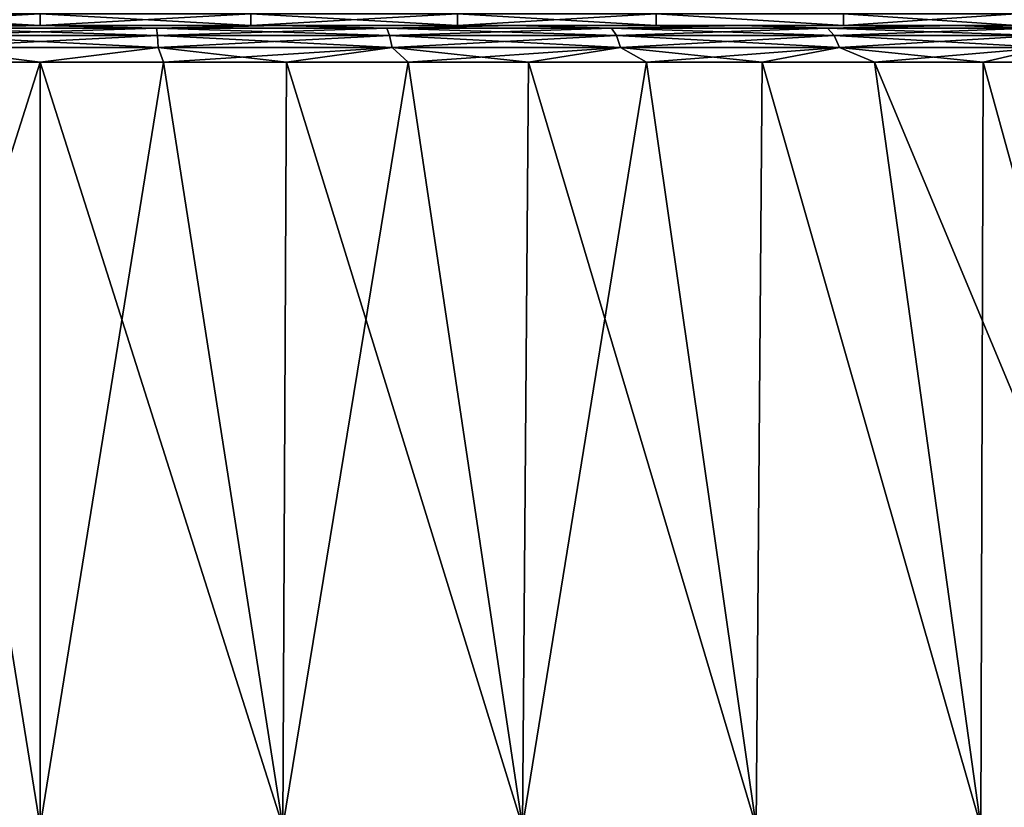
# Model space of a CAD drawing. Header units: metres. Extents: x -109 to 109, y -108 to 40.
# Tile 201 of 230: x 76.32 to 84.74, y -66.28 to -59.55. Entities that reach past the tile are written whole.
import ezdxf

# ---------------------------------------------------------------- set-up
doc = ezdxf.new("R2010")
doc.units = ezdxf.units.M
doc.layers.add('solid_K_24_42_17_000C74_XXXX', color=7, linetype='CONTINUOUS')

msp = doc.modelspace()

# ---------------------------------------------------------------- linework, layer by layer
at = {"layer": 'solid_K_24_42_17_000C74_XXXX'}
for points in [[(74.69957, -59.5, 13.096827), (76.5, -59.599998, 13.22), (76.5, -59.5, 13.22)], [(74.699928, -59.599998, 13.096874), (76.5, -59.599998, 13.22), (74.69957, -59.5, 13.096827)], [(74.699928, -59.599998, -13.096874), (74.69957, -59.5, -13.096827), (76.5, -59.5, -13.22)], [(74.699928, -59.599998, -13.096874), (76.5, -59.5, -13.22), (76.5, -59.599998, -13.22)], [(78.300072, -59.599998, 13.096874), (76.5, -59.5, 13.22), (76.5, -59.599998, 13.22)], [(78.300072, -59.599998, 13.096874), (78.30043, -59.5, 13.096827), (76.5, -59.5, 13.22)], [(76.5, -59.599998, -13.22), (76.5, -59.5, -13.22), (78.30043, -59.5, -13.096827)], [(78.300072, -59.599998, -13.096874), (76.5, -59.599998, -13.22), (78.30043, -59.5, -13.096827)], [(78.300072, -59.599998, 13.096874), (80.066658, -59.599998, 12.729778), (78.30043, -59.5, 13.096827)], [(78.300072, -59.599998, -13.096874), (78.30043, -59.5, -13.096827), (80.066246, -59.5, -12.729893)], [(80.066658, -59.599998, -12.729778), (78.300072, -59.599998, -13.096874), (80.066246, -59.5, -12.729893)], [(80.066658, -59.599998, 12.729778), (80.066246, -59.5, 12.729893), (78.30043, -59.5, 13.096827)], [(81.76683, -59.599998, 12.125541), (81.767044, -59.5, 12.125457), (80.066246, -59.5, 12.729893)], [(80.066658, -59.599998, 12.729778), (81.76683, -59.599998, 12.125541), (80.066246, -59.5, 12.729893)], [(80.066658, -59.599998, -12.729778), (80.066246, -59.5, -12.729893), (81.767044, -59.5, -12.125457)], [(81.76683, -59.599998, -12.125541), (80.066658, -59.599998, -12.729778), (81.767044, -59.5, -12.125457)], [(81.76683, -59.599998, 12.125541), (83.368904, -59.599998, 11.295417), (81.767044, -59.5, 12.125457)], [(83.368904, -59.599998, -11.295417), (81.76683, -59.599998, -12.125541), (81.767044, -59.5, -12.125457)], [(83.368904, -59.599998, 11.295417), (83.369034, -59.5, 11.295341), (81.767044, -59.5, 12.125457)], [(83.368904, -59.599998, -11.295417), (81.767044, -59.5, -12.125457), (83.369034, -59.5, -11.295341)], [(83.368904, -59.599998, 11.295417), (84.84301, -59.599998, 10.254874), (83.369034, -59.5, 11.295341)], [(83.368904, -59.599998, -11.295417), (83.369034, -59.5, -11.295341), (84.842567, -59.5, -10.255229)], [(84.84301, -59.599998, -10.254874), (83.368904, -59.599998, -11.295417), (84.842567, -59.5, -10.255229)], [(84.84301, -59.599998, 10.254874), (84.842567, -59.5, 10.255229), (83.369034, -59.5, 11.295341)], [(68.672882, -59.599998, 13.56606), (76.5, -59.599998, 13.22), (74.699928, -59.599998, 13.096874)], [(68.672882, -59.599998, 13.56606), (84.327072, -59.599998, 13.566086), (76.5, -59.599998, 13.22)], [(68.672882, -59.599998, 13.56606), (70.50956, -59.599998, 14.471225), (84.327072, -59.599998, 13.566086)], [(68.672928, -59.599998, -13.566086), (74.699928, -59.599998, -13.096874), (76.5, -59.599998, -13.22)], [(84.327118, -59.599998, -13.56606), (68.672928, -59.599998, -13.566086), (76.5, -59.599998, -13.22)], [(82.49044, -59.599998, -14.471225), (70.509605, -59.599998, -14.471246), (68.672928, -59.599998, -13.566086)], [(84.327118, -59.599998, -13.56606), (82.49044, -59.599998, -14.471225), (68.672928, -59.599998, -13.566086)], [(70.50956, -59.599998, 14.471225), (82.490395, -59.599998, 14.471246), (84.327072, -59.599998, 13.566086)], [(70.50956, -59.599998, 14.471225), (72.448547, -59.599998, 15.129025), (82.490395, -59.599998, 14.471246)], [(80.551453, -59.599998, -15.129025), (72.448601, -59.599998, -15.12904), (70.509605, -59.599998, -14.471246)], [(82.49044, -59.599998, -14.471225), (80.551453, -59.599998, -15.129025), (70.509605, -59.599998, -14.471246)], [(72.448547, -59.599998, 15.129025), (80.551399, -59.599998, 15.12904), (82.490395, -59.599998, 14.471246)], [(72.448547, -59.599998, 15.129025), (74.456779, -59.599998, 15.528261), (80.551399, -59.599998, 15.12904)], [(78.543221, -59.599998, -15.528261), (74.456841, -59.599998, -15.528269), (72.448601, -59.599998, -15.12904)], [(80.551453, -59.599998, -15.129025), (78.543221, -59.599998, -15.528261), (72.448601, -59.599998, -15.12904)], [(74.456779, -59.599998, 15.528261), (78.543159, -59.599998, 15.528269), (80.551399, -59.599998, 15.12904)], [(74.456779, -59.599998, 15.528261), (76.499969, -59.599998, 15.662107), (78.543159, -59.599998, 15.528269)], [(75.507362, -59.62196, 15.777473), (76.499969, -59.599998, 15.662107), (74.456779, -59.599998, 15.528261)], [(78.543221, -59.599998, -15.528261), (76.500031, -59.599998, -15.662107), (74.456841, -59.599998, -15.528269)], [(75.507362, -59.62196, -15.777473), (74.456841, -59.599998, -15.528269), (76.500031, -59.599998, -15.662107)], [(77.492638, -59.62196, -15.777473), (75.507362, -59.62196, -15.777473), (76.500031, -59.599998, -15.662107)], [(75.507362, -59.62196, 15.777473), (77.492638, -59.62196, 15.777473), (76.499969, -59.599998, 15.662107)], [(77.492638, -59.62196, 15.777473), (78.543159, -59.599998, 15.528269), (76.499969, -59.599998, 15.662107)], [(84.327072, -59.599998, 13.566086), (78.300072, -59.599998, 13.096874), (76.5, -59.599998, 13.22)], [(84.327118, -59.599998, -13.56606), (76.5, -59.599998, -13.22), (78.300072, -59.599998, -13.096874)], [(77.492638, -59.62196, -15.777473), (76.500031, -59.599998, -15.662107), (78.543221, -59.599998, -15.528261)], [(79.46225, -59.62196, -15.528653), (77.492638, -59.62196, -15.777473), (78.543221, -59.599998, -15.528261)], [(77.492638, -59.62196, 15.777473), (79.46225, -59.62196, 15.528653), (78.543159, -59.599998, 15.528269)], [(84.327118, -59.599998, -13.56606), (78.300072, -59.599998, -13.096874), (80.066658, -59.599998, -12.729778)], [(86.03019, -59.599998, 12.428885), (80.066658, -59.599998, 12.729778), (78.300072, -59.599998, 13.096874)], [(84.327072, -59.599998, 13.566086), (86.03019, -59.599998, 12.428885), (78.300072, -59.599998, 13.096874)], [(79.46225, -59.62196, 15.528653), (80.551399, -59.599998, 15.12904), (78.543159, -59.599998, 15.528269)], [(79.46225, -59.62196, -15.528653), (78.543221, -59.599998, -15.528261), (80.551453, -59.599998, -15.129025)], [(81.385147, -59.62196, -15.034937), (79.46225, -59.62196, -15.528653), (80.551453, -59.599998, -15.129025)], [(79.46225, -59.62196, 15.528653), (81.385147, -59.62196, 15.034937), (80.551399, -59.599998, 15.12904)], [(86.030228, -59.599998, -12.428856), (80.066658, -59.599998, -12.729778), (81.76683, -59.599998, -12.125541)], [(86.030228, -59.599998, -12.428856), (84.327118, -59.599998, -13.56606), (80.066658, -59.599998, -12.729778)], [(86.03019, -59.599998, 12.428885), (81.76683, -59.599998, 12.125541), (80.066658, -59.599998, 12.729778)], [(81.385147, -59.62196, 15.034937), (82.490395, -59.599998, 14.471246), (80.551399, -59.599998, 15.12904)], [(81.385147, -59.62196, -15.034937), (80.551453, -59.599998, -15.129025), (82.49044, -59.599998, -14.471225)], [(83.231003, -59.62196, -14.304111), (81.385147, -59.62196, -15.034937), (82.49044, -59.599998, -14.471225)], [(81.385147, -59.62196, 15.034937), (83.231003, -59.62196, 14.304111), (82.490395, -59.599998, 14.471246)], [(86.030228, -59.599998, -12.428856), (81.76683, -59.599998, -12.125541), (83.368904, -59.599998, -11.295417)], [(87.570702, -59.599998, 11.07886), (83.368904, -59.599998, 11.295417), (81.76683, -59.599998, 12.125541)], [(86.03019, -59.599998, 12.428885), (87.570702, -59.599998, 11.07886), (81.76683, -59.599998, 12.125541)], [(83.231003, -59.62196, 14.304111), (84.327072, -59.599998, 13.566086), (82.490395, -59.599998, 14.471246)], [(83.231003, -59.62196, -14.304111), (82.49044, -59.599998, -14.471225), (84.327118, -59.599998, -13.56606)], [(84.970711, -59.62196, -13.3477), (83.231003, -59.62196, -14.304111), (84.327118, -59.599998, -13.56606)], [(83.231003, -59.62196, 14.304111), (84.970711, -59.62196, 13.3477), (84.327072, -59.599998, 13.566086)], [(87.570732, -59.599998, -11.078832), (83.368904, -59.599998, -11.295417), (84.84301, -59.599998, -10.254874)], [(87.570732, -59.599998, -11.078832), (86.030228, -59.599998, -12.428856), (83.368904, -59.599998, -11.295417)], [(87.570702, -59.599998, 11.07886), (84.84301, -59.599998, 10.254874), (83.368904, -59.599998, 11.295417)], [(84.970711, -59.62196, 13.3477), (86.03019, -59.599998, 12.428885), (84.327072, -59.599998, 13.566086)], [(84.970711, -59.62196, -13.3477), (84.327118, -59.599998, -13.56606), (86.030228, -59.599998, -12.428856)], [(75.492111, -59.786476, -16.019928), (75.498962, -59.685997, -15.911015), (77.501038, -59.685997, -15.911015)], [(77.507889, -59.786476, -16.019928), (75.492111, -59.786476, -16.019928), (77.501038, -59.685997, -15.911015)], [(75.492111, -59.786476, 16.019928), (77.507889, -59.786476, 16.019928), (75.498962, -59.685997, 15.911015)], [(75.498962, -59.685997, -15.911015), (75.507362, -59.62196, -15.777473), (77.492638, -59.62196, -15.777473)], [(77.501038, -59.685997, -15.911015), (75.498962, -59.685997, -15.911015), (77.492638, -59.62196, -15.777473)], [(75.498962, -59.685997, 15.911015), (77.501038, -59.685997, 15.911015), (75.507362, -59.62196, 15.777473)], [(77.507889, -59.786476, 16.019928), (77.501038, -59.685997, 15.911015), (75.498962, -59.685997, 15.911015)], [(77.501038, -59.685997, 15.911015), (77.492638, -59.62196, 15.777473), (75.507362, -59.62196, 15.777473)], [(77.501038, -59.685997, -15.911015), (77.492638, -59.62196, -15.777473), (79.46225, -59.62196, -15.528653)], [(79.48732, -59.685997, 15.660089), (79.46225, -59.62196, 15.528653), (77.492638, -59.62196, 15.777473)], [(77.501038, -59.685997, 15.911015), (79.48732, -59.685997, 15.660089), (77.492638, -59.62196, 15.777473)], [(79.48732, -59.685997, -15.660089), (77.501038, -59.685997, -15.911015), (79.46225, -59.62196, -15.528653)], [(77.507889, -59.786476, -16.019928), (77.501038, -59.685997, -15.911015), (79.48732, -59.685997, -15.660089)], [(79.507767, -59.786476, 15.767283), (79.48732, -59.685997, 15.660089), (77.501038, -59.685997, 15.911015)], [(77.507889, -59.786476, 16.019928), (79.507767, -59.786476, 15.767283), (77.501038, -59.685997, 15.911015)], [(79.507767, -59.786476, -15.767283), (77.507889, -59.786476, -16.019928), (79.48732, -59.685997, -15.660089)], [(79.48732, -59.685997, -15.660089), (79.46225, -59.62196, -15.528653), (81.385147, -59.62196, -15.034937)], [(81.426498, -59.685997, 15.162193), (81.385147, -59.62196, 15.034937), (79.46225, -59.62196, 15.528653)], [(79.48732, -59.685997, 15.660089), (81.426498, -59.685997, 15.162193), (79.46225, -59.62196, 15.528653)], [(81.426498, -59.685997, -15.162193), (79.48732, -59.685997, -15.660089), (81.385147, -59.62196, -15.034937)], [(79.507767, -59.786476, -15.767283), (79.48732, -59.685997, -15.660089), (81.426498, -59.685997, -15.162193)], [(81.46022, -59.786476, 15.265981), (81.426498, -59.685997, 15.162193), (79.48732, -59.685997, 15.660089)], [(79.507767, -59.786476, 15.767283), (81.46022, -59.786476, 15.265981), (79.48732, -59.685997, 15.660089)], [(81.46022, -59.786476, -15.265981), (79.507767, -59.786476, -15.767283), (81.426498, -59.685997, -15.162193)], [(81.426498, -59.685997, -15.162193), (81.385147, -59.62196, -15.034937), (83.231003, -59.62196, -14.304111)], [(83.287971, -59.685997, 14.425181), (83.231003, -59.62196, 14.304111), (81.385147, -59.62196, 15.034937)], [(81.426498, -59.685997, 15.162193), (83.287971, -59.685997, 14.425181), (81.385147, -59.62196, 15.034937)], [(83.287971, -59.685997, -14.425181), (81.426498, -59.685997, -15.162193), (83.231003, -59.62196, -14.304111)], [(81.46022, -59.786476, -15.265981), (81.426498, -59.685997, -15.162193), (83.287971, -59.685997, -14.425181)], [(83.334442, -59.786476, 14.523923), (83.287971, -59.685997, 14.425181), (81.426498, -59.685997, 15.162193)], [(81.46022, -59.786476, 15.265981), (83.334442, -59.786476, 14.523923), (81.426498, -59.685997, 15.162193)], [(83.334442, -59.786476, -14.523923), (81.46022, -59.786476, -15.265981), (83.287971, -59.685997, -14.425181)], [(83.287971, -59.685997, -14.425181), (83.231003, -59.62196, -14.304111), (84.970711, -59.62196, -13.3477)], [(85.042404, -59.685997, 13.460675), (84.970711, -59.62196, 13.3477), (83.231003, -59.62196, 14.304111)], [(83.287971, -59.685997, 14.425181), (85.042404, -59.685997, 13.460675), (83.231003, -59.62196, 14.304111)], [(85.042404, -59.685997, -13.460675), (83.287971, -59.685997, -14.425181), (84.970711, -59.62196, -13.3477)], [(83.334442, -59.786476, -14.523923), (83.287971, -59.685997, -14.425181), (85.042404, -59.685997, -13.460675)], [(85.100876, -59.786476, 13.552815), (85.042404, -59.685997, 13.460675), (83.287971, -59.685997, 14.425181)], [(83.334442, -59.786476, 14.523923), (85.100876, -59.786476, 13.552815), (83.287971, -59.685997, 14.425181)], [(85.100876, -59.786476, -13.552815), (83.334442, -59.786476, -14.523923), (85.042404, -59.685997, -13.460675)], [(75.492111, -59.786476, -16.019928), (76.5, -59.914131, -16.126282), (75.445297, -59.914131, -16.091755)], [(75.492111, -59.786476, 16.019928), (75.445297, -59.914131, 16.091755), (76.5, -59.914131, 16.126282)], [(77.507889, -59.786476, -16.019928), (76.5, -59.914131, -16.126282), (75.492111, -59.786476, -16.019928)], [(75.492111, -59.786476, 16.019928), (76.5, -59.914131, 16.126282), (77.507889, -59.786476, 16.019928)], [(77.507889, -59.786476, -16.019928), (77.554703, -59.914131, -16.091755), (76.5, -59.914131, -16.126282)], [(77.507889, -59.786476, 16.019928), (76.5, -59.914131, 16.126282), (77.554703, -59.914131, 16.091755)], [(79.507767, -59.786476, -15.767283), (77.554703, -59.914131, -16.091755), (77.507889, -59.786476, -16.019928)], [(77.507889, -59.786476, 16.019928), (77.554703, -59.914131, 16.091755), (78.604897, -59.914131, 15.98832)], [(77.507889, -59.786476, 16.019928), (78.604897, -59.914131, 15.98832), (79.507767, -59.786476, 15.767283)], [(79.507767, -59.786476, -15.767283), (78.604897, -59.914131, -15.98832), (77.554703, -59.914131, -16.091755)], [(79.507767, -59.786476, -15.767283), (79.64608, -59.914131, -15.816422), (78.604897, -59.914131, -15.98832)], [(79.507767, -59.786476, 15.767283), (78.604897, -59.914131, 15.98832), (79.64608, -59.914131, 15.816421)], [(81.46022, -59.786476, -15.265981), (79.64608, -59.914131, -15.816422), (79.507767, -59.786476, -15.767283)], [(79.507767, -59.786476, 15.767283), (79.64608, -59.914131, 15.816421), (80.67379, -59.914131, 15.576793)], [(79.507767, -59.786476, 15.767283), (80.67379, -59.914131, 15.576793), (81.46022, -59.786476, 15.265981)], [(81.46022, -59.786476, -15.265981), (80.67379, -59.914131, -15.576793), (79.64608, -59.914131, -15.816422)], [(81.46022, -59.786476, -15.265981), (81.683624, -59.914131, -15.270462), (80.67379, -59.914131, -15.576793)], [(81.46022, -59.786476, 15.265981), (80.67379, -59.914131, 15.576793), (81.683624, -59.914131, 15.270462)], [(83.334442, -59.786476, -14.523923), (81.683624, -59.914131, -15.270462), (81.46022, -59.786476, -15.265981)], [(81.46022, -59.786476, 15.265981), (81.683624, -59.914131, 15.270462), (82.671265, -59.914131, 14.898741)], [(81.46022, -59.786476, 15.265981), (82.671265, -59.914131, 14.898741), (83.334442, -59.786476, 14.523923)], [(83.334442, -59.786476, -14.523923), (82.671265, -59.914131, -14.898741), (81.683624, -59.914131, -15.270462)], [(83.334442, -59.786476, -14.523923), (83.632477, -59.914131, -14.46322), (82.671265, -59.914131, -14.898741)], [(83.334442, -59.786476, 14.523923), (82.671265, -59.914131, 14.898741), (83.632477, -59.914131, 14.46322)], [(85.100876, -59.786476, -13.552815), (83.632477, -59.914131, -14.46322), (83.334442, -59.786476, -14.523923)], [(83.334442, -59.786476, 14.523923), (83.632477, -59.914131, 14.46322), (84.563148, -59.914131, 13.965764)], [(83.334442, -59.786476, 14.523923), (84.563148, -59.914131, 13.965764), (85.100876, -59.786476, 13.552815)], [(85.100876, -59.786476, -13.552815), (84.563148, -59.914131, -13.965764), (83.632477, -59.914131, -14.46322)], [(85.100876, -59.786476, -13.552815), (85.459297, -59.914131, -13.408504), (84.563148, -59.914131, -13.965764)], [(85.100876, -59.786476, 13.552815), (84.563148, -59.914131, 13.965764), (85.459297, -59.914131, 13.408504)], [(74.424843, -66.448959, -18.417505), (75.445297, -59.914131, -16.091755), (76.5, -59.914131, -16.126282)], [(76.5, -66.448959, -18.534044), (74.424843, -66.448959, -18.417505), (76.5, -59.914131, -16.126282)], [(74.424843, -66.448959, 18.417505), (76.5, -66.448959, 18.534044), (75.445297, -59.914131, 16.091755)], [(76.5, -66.448959, 18.534044), (76.5, -59.914131, 16.126282), (75.445297, -59.914131, 16.091755)], [(76.5, -66.448959, -18.534044), (76.5, -59.914131, -16.126282), (77.554703, -59.914131, -16.091755)], [(78.575157, -66.448959, -18.417505), (76.5, -66.448959, -18.534044), (77.554703, -59.914131, -16.091755)], [(78.575157, -66.448959, 18.417505), (77.554703, -59.914131, 16.091755), (76.5, -59.914131, 16.126282)], [(76.5, -66.448959, 18.534044), (78.575157, -66.448959, 18.417505), (76.5, -59.914131, 16.126282)], [(78.575157, -66.448959, -18.417505), (77.554703, -59.914131, -16.091755), (78.604897, -59.914131, -15.98832)], [(78.575157, -66.448959, 18.417505), (78.604897, -59.914131, 15.98832), (77.554703, -59.914131, 16.091755)], [(78.575157, -66.448959, -18.417505), (78.604897, -59.914131, -15.98832), (79.64608, -59.914131, -15.816422)], [(80.624214, -66.448959, -18.069357), (78.575157, -66.448959, -18.417505), (79.64608, -59.914131, -15.816422)], [(78.575157, -66.448959, 18.417505), (80.624214, -66.448959, 18.069357), (78.604897, -59.914131, 15.98832)], [(80.624214, -66.448959, 18.069357), (79.64608, -59.914131, 15.816421), (78.604897, -59.914131, 15.98832)], [(80.624214, -66.448959, -18.069357), (79.64608, -59.914131, -15.816422), (80.67379, -59.914131, -15.576793)], [(80.624214, -66.448959, 18.069357), (80.67379, -59.914131, 15.576793), (79.64608, -59.914131, 15.816421)], [(80.624214, -66.448959, -18.069357), (80.67379, -59.914131, -15.576793), (81.683624, -59.914131, -15.270462)], [(82.621407, -66.448959, -17.493975), (80.624214, -66.448959, -18.069357), (81.683624, -59.914131, -15.270462)], [(80.624214, -66.448959, 18.069357), (82.621407, -66.448959, 17.493975), (80.67379, -59.914131, 15.576793)], [(82.621407, -66.448959, 17.493975), (81.683624, -59.914131, 15.270462), (80.67379, -59.914131, 15.576793)], [(82.621407, -66.448959, -17.493975), (81.683624, -59.914131, -15.270462), (82.671265, -59.914131, -14.898741)], [(82.621407, -66.448959, 17.493975), (82.671265, -59.914131, 14.898741), (81.683624, -59.914131, 15.270462)], [(84.541618, -66.448959, -16.698597), (82.621407, -66.448959, -17.493975), (82.671265, -59.914131, -14.898741)], [(82.621407, -66.448959, 17.493975), (84.541618, -66.448959, 16.698597), (82.671265, -59.914131, 14.898741)], [(84.541618, -66.448959, -16.698597), (82.671265, -59.914131, -14.898741), (83.632477, -59.914131, -14.46322)], [(84.541618, -66.448959, 16.698597), (83.632477, -59.914131, 14.46322), (82.671265, -59.914131, 14.898741)], [(84.541618, -66.448959, -16.698597), (83.632477, -59.914131, -14.46322), (84.563148, -59.914131, -13.965764)], [(86.360703, -66.448959, 15.693223), (84.563148, -59.914131, 13.965764), (83.632477, -59.914131, 14.46322)], [(84.541618, -66.448959, 16.698597), (86.360703, -66.448959, 15.693223), (83.632477, -59.914131, 14.46322)], [(86.360703, -66.448959, -15.693223), (84.541618, -66.448959, -16.698597), (84.563148, -59.914131, -13.965764)], [(86.360703, -66.448959, -15.693223), (84.563148, -59.914131, -13.965764), (85.459297, -59.914131, -13.408504)], [(86.360703, -66.448959, 15.693223), (85.459297, -59.914131, 13.408504), (84.563148, -59.914131, 13.965764)]]:
    msp.add_3dface(points, dxfattribs=at)

doc.saveas('drawing.dxf')
